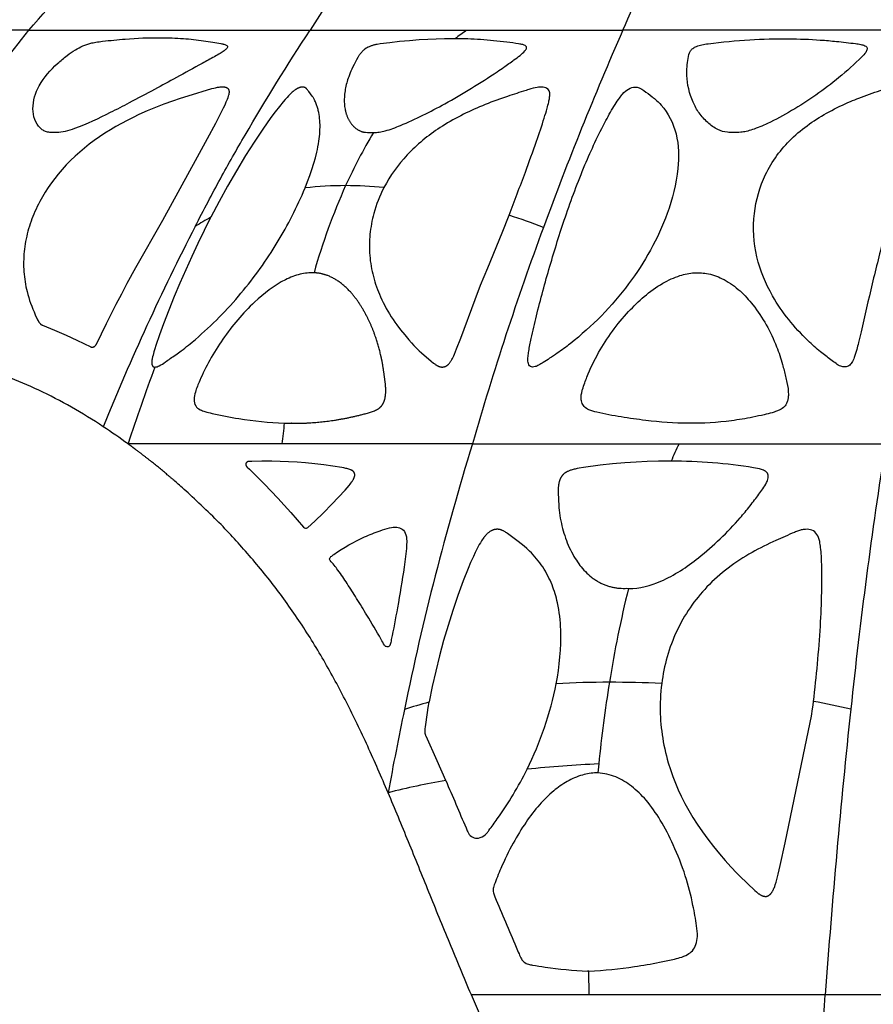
# Model space of a CAD drawing. Header units: millimetres. Extents: x 1250 to 1725, y 0 to 1655.
# Tile 6 of 256: x 1376 to 1450, y 54 to 139. Entities that reach past the tile are written whole.
import ezdxf

# ---------------------------------------------------------------- set-up
doc = ezdxf.new("R2010")
doc.units = ezdxf.units.MM
doc.header["$MEASUREMENT"] = 0
doc.layers.add('Crea2D$visibili$tangenti', color=7, linetype='Continuous', true_color=0x000000)

msp = doc.modelspace()

# ---------------------------------------------------------------- linework, layer by layer
at = {"layer": 'Crea2D$visibili$tangenti'}
for p, q in [((1376.707, 137.627), (1356.21, 137.627)), ((1376.707, 137.627), (1400.954, 137.627)), ((1400.954, 137.627), (1414.436, 137.627)), ((1414.436, 137.627), (1427.917, 137.627)), ((1457.174, 137.627), (1427.917, 137.627)), ((1398.527, 101.974), (1385.265, 101.974)), ((1414.952, 101.974), (1398.527, 101.974)), ((1414.952, 101.974), (1432.758, 101.974)), ((1432.758, 101.974), (1450.564, 101.974)), ((1428.266, 89.526), (1428.402, 89.521)), ((1425.835, 74.395), (1425.756, 73.612)), ((1425.756, 73.612), (1425.624, 73.615)), ((1425.005, 54.488), (1424.992, 56.541)), ((1425.005, 54.488), (1414.86, 54.488)), ((1445.365, 54.488), (1425.005, 54.488)), ((1487.599, 54.488), (1445.365, 54.488))]:
    msp.add_line(p, q, dxfattribs=at)
for points in [[(1376.707, 137.627, -0.007627), (1390.194, 152.623), (1391.9, 154.443), (1393.619, 156.251), (1395.351, 158.047), (1397.094, 159.831), (1398.765, 161.511), (1400.096, 162.831), (1401.437, 164.141), (1402.789, 165.44), (1404.15, 166.728)], [(1358.808, 110.435, -0.005154), (1360.91, 114.01), (1360.968, 114.107, -0.00258), (1363.054, 117.533, -0.004412), (1367.427, 124.477, -0.003595), (1369.755, 128.042, -0.005847), (1371.934, 131.241, -0.016576), (1376.707, 137.627)]]:
    msp.add_lwpolyline(points, format="xyb", dxfattribs=at)
for points in [[(1413.458, 136.895), (1413.286, 136.896), (1412.556, 136.891), (1411.826, 136.872), (1411.096, 136.84), (1410.368, 136.796), (1409.522, 136.731), (1408.677, 136.651), (1407.834, 136.557), (1406.992, 136.45), (1406.748, 136.414), (1406.626, 136.393), (1406.566, 136.381), (1406.505, 136.367), (1406.446, 136.352), (1406.386, 136.336), (1406.327, 136.319), (1406.268, 136.3), (1406.209, 136.28), (1406.151, 136.258), (1406.093, 136.236), (1406.036, 136.213), (1405.969, 136.183), (1405.936, 136.168), (1405.903, 136.151), (1405.87, 136.135), (1405.838, 136.117), (1405.807, 136.099), (1405.775, 136.079), (1405.754, 136.065), (1405.732, 136.05), (1405.711, 136.035), (1405.691, 136.019), (1405.67, 136.003), (1405.65, 135.987), (1405.61, 135.953), (1405.571, 135.918), (1405.533, 135.882), (1405.496, 135.845), (1405.46, 135.807), (1405.403, 135.745), (1405.347, 135.681), (1405.308, 135.633), (1405.27, 135.584), (1405.233, 135.534), (1405.197, 135.483), (1405.165, 135.435), (1405.133, 135.386), (1405.074, 135.287), (1404.961, 135.085), (1404.75, 134.685), (1404.649, 134.482), (1404.552, 134.278), (1404.48, 134.115), (1404.411, 133.952), (1404.346, 133.786), (1404.284, 133.62), (1404.238, 133.488), (1404.195, 133.355), (1404.154, 133.221), (1404.115, 133.086), (1404.08, 132.951), (1404.047, 132.814), (1404.018, 132.678), (1403.991, 132.54), (1403.968, 132.403), (1403.948, 132.264), (1403.932, 132.126), (1403.919, 131.987), (1403.91, 131.847), (1403.905, 131.708), (1403.903, 131.568), (1403.906, 131.428), (1403.911, 131.306), (1403.921, 131.183), (1403.933, 131.06), (1403.95, 130.939), (1403.97, 130.817), (1403.982, 130.757), (1403.995, 130.697), (1404.009, 130.638), (1404.024, 130.578), (1404.04, 130.519), (1404.058, 130.46), (1404.074, 130.408), (1404.092, 130.356), (1404.11, 130.304), (1404.13, 130.253), (1404.15, 130.202), (1404.172, 130.152), (1404.194, 130.102), (1404.217, 130.052), (1404.242, 130.003), (1404.267, 129.954), (1404.293, 129.906), (1404.32, 129.858), (1404.348, 129.811), (1404.377, 129.764), (1404.407, 129.718), (1404.439, 129.673), (1404.47, 129.629), (1404.502, 129.586), (1404.535, 129.543), (1404.569, 129.502), (1404.603, 129.461), (1404.639, 129.421), (1404.676, 129.382), (1404.713, 129.343), (1404.752, 129.306), (1404.791, 129.27), (1404.831, 129.234), (1404.872, 129.2), (1404.914, 129.167), (1404.957, 129.135), (1405.001, 129.104), (1405.045, 129.075), (1405.084, 129.051), (1405.123, 129.028), (1405.163, 129.006), (1405.203, 128.985), (1405.244, 128.965), (1405.286, 128.947), (1405.328, 128.93), (1405.37, 128.914), (1405.413, 128.899), (1405.457, 128.886), (1405.5, 128.874), (1405.545, 128.864), (1405.567, 128.86), (1405.589, 128.855), (1405.612, 128.852), (1405.634, 128.848), (1405.657, 128.845), (1405.68, 128.843), (1405.702, 128.841), (1405.725, 128.839)], [(1400.523, 124.036), (1400.534, 124.061), (1400.74, 124.583), (1400.935, 125.109), (1401.116, 125.64), (1401.283, 126.175), (1401.414, 126.645), (1401.532, 127.119), (1401.584, 127.357), (1401.632, 127.596), (1401.675, 127.836), (1401.713, 128.077), (1401.741, 128.276), (1401.764, 128.475), (1401.783, 128.675), (1401.798, 128.875), (1401.808, 129.076), (1401.813, 129.277), (1401.812, 129.477), (1401.805, 129.678), (1401.795, 129.852), (1401.779, 130.025), (1401.759, 130.197), (1401.733, 130.369), (1401.702, 130.54), (1401.665, 130.71), (1401.644, 130.794), (1401.622, 130.878), (1401.598, 130.962), (1401.572, 131.045), (1401.545, 131.129), (1401.515, 131.213), (1401.484, 131.296), (1401.45, 131.378), (1401.415, 131.46), (1401.377, 131.54), (1401.337, 131.619), (1401.295, 131.697), (1401.267, 131.745), (1401.239, 131.792), (1401.209, 131.838), (1401.179, 131.884), (1401.135, 131.947), (1400.855, 132.339), (1400.805, 132.407), (1400.773, 132.449), (1400.74, 132.49), (1400.705, 132.531), (1400.687, 132.55), (1400.669, 132.57), (1400.645, 132.594), (1400.633, 132.605), (1400.621, 132.617), (1400.609, 132.627), (1400.596, 132.638), (1400.589, 132.643), (1400.583, 132.648), (1400.576, 132.652), (1400.569, 132.657), (1400.562, 132.662), (1400.555, 132.666), (1400.547, 132.67), (1400.54, 132.674), (1400.533, 132.678), (1400.525, 132.682), (1400.517, 132.686), (1400.51, 132.689), (1400.502, 132.692), (1400.494, 132.695), (1400.486, 132.698), (1400.478, 132.701), (1400.47, 132.704), (1400.462, 132.706), (1400.454, 132.709), (1400.445, 132.711), (1400.429, 132.715), (1400.412, 132.719), (1400.395, 132.722), (1400.378, 132.724), (1400.361, 132.726), (1400.344, 132.727), (1400.327, 132.728), (1400.309, 132.729), (1400.297, 132.729), (1400.285, 132.729), (1400.273, 132.728), (1400.26, 132.728), (1400.236, 132.726), (1400.212, 132.723), (1400.188, 132.72), (1400.163, 132.716), (1400.139, 132.711), (1400.116, 132.705), (1400.092, 132.699), (1400.068, 132.692), (1400.045, 132.685), (1400.022, 132.677), (1399.999, 132.668), (1399.976, 132.659), (1399.953, 132.65), (1399.931, 132.64), (1399.901, 132.626), (1399.871, 132.612), (1399.842, 132.597), (1399.813, 132.581), (1399.785, 132.565), (1399.757, 132.548), (1399.729, 132.53), (1399.702, 132.513), (1399.647, 132.476), (1399.594, 132.437), (1399.542, 132.397), (1399.491, 132.355), (1399.421, 132.296), (1399.353, 132.234), (1399.286, 132.171), (1399.22, 132.107), (1399.091, 131.975), (1398.967, 131.84), (1398.799, 131.651), (1398.636, 131.459), (1398.317, 131.067), (1397.944, 130.587), (1397.58, 130.099), (1396.876, 129.105), (1396.122, 127.978), (1395.395, 126.833), (1394.605, 125.526), (1393.844, 124.203), (1393.111, 122.864), (1392.402, 121.512)], [(1407.325, 124.068), (1407.315, 124.049), (1407.183, 123.783), (1407.057, 123.514), (1406.938, 123.241), (1406.827, 122.966), (1406.722, 122.687), (1406.625, 122.406), (1406.535, 122.123), (1406.453, 121.837), (1406.395, 121.616), (1406.341, 121.394), (1406.292, 121.171), (1406.248, 120.947), (1406.209, 120.721), (1406.175, 120.495), (1406.145, 120.268), (1406.12, 120.041), (1406.1, 119.813), (1406.086, 119.585), (1406.076, 119.356), (1406.071, 119.128), (1406.071, 118.899), (1406.076, 118.671), (1406.086, 118.442), (1406.102, 118.214), (1406.123, 117.985), (1406.149, 117.755), (1406.18, 117.527), (1406.216, 117.299), (1406.258, 117.072), (1406.304, 116.846), (1406.355, 116.621), (1406.411, 116.397), (1406.472, 116.174), (1406.537, 115.953), (1406.607, 115.733), (1406.682, 115.514), (1406.76, 115.297), (1406.844, 115.082), (1406.931, 114.868), (1407.023, 114.657), (1407.14, 114.403), (1407.262, 114.153), (1407.39, 113.905), (1407.524, 113.66), (1407.663, 113.418), (1407.806, 113.179), (1407.955, 112.942), (1408.108, 112.708), (1408.266, 112.478), (1408.427, 112.25), (1408.763, 111.802), (1409.112, 111.366), (1409.473, 110.94), (1409.688, 110.699), (1409.907, 110.463), (1410.133, 110.232), (1410.366, 110.008), (1410.562, 109.83), (1411.393, 109.119), (1411.605, 108.942), (1411.698, 108.868), (1411.746, 108.833), (1411.795, 108.799), (1411.819, 108.783), (1411.844, 108.767), (1411.87, 108.752), (1411.895, 108.737), (1411.921, 108.722), (1411.947, 108.709), (1411.974, 108.696), (1412, 108.683), (1412.021, 108.674), (1412.043, 108.665), (1412.064, 108.657), (1412.085, 108.649), (1412.107, 108.642), (1412.129, 108.635), (1412.151, 108.629), (1412.173, 108.624), (1412.195, 108.619), (1412.218, 108.614), (1412.24, 108.61), (1412.263, 108.607), (1412.286, 108.604), (1412.308, 108.603), (1412.331, 108.601), (1412.354, 108.601), (1412.372, 108.601), (1412.391, 108.602), (1412.409, 108.603), (1412.427, 108.605), (1412.446, 108.607), (1412.464, 108.609), (1412.482, 108.612), (1412.5, 108.616), (1412.518, 108.62), (1412.536, 108.625), (1412.554, 108.63), (1412.571, 108.635), (1412.588, 108.641), (1412.606, 108.648), (1412.623, 108.655), (1412.639, 108.662), (1412.658, 108.671), (1412.676, 108.681), (1412.694, 108.691), (1412.712, 108.702), (1412.729, 108.713), (1412.747, 108.725), (1412.763, 108.737), (1412.78, 108.75), (1412.796, 108.763), (1412.812, 108.776), (1412.828, 108.79), (1412.844, 108.804), (1412.859, 108.819), (1412.874, 108.834), (1412.903, 108.864), (1412.921, 108.883), (1412.939, 108.903), (1412.973, 108.943), (1413.005, 108.984), (1413.037, 109.026), (1413.067, 109.07), (1413.096, 109.113), (1413.124, 109.158), (1413.151, 109.203), (1413.186, 109.263), (1413.219, 109.325), (1413.251, 109.387), (1413.282, 109.449), (1413.341, 109.576), (1413.398, 109.703), (1413.589, 110.161), (1413.941, 111.083), (1415.184, 114.425), (1415.658, 115.657), (1416.268, 117.165), (1417.514, 120.17), (1418.115, 121.681)], [(1392.402, 121.512), (1392.386, 121.481), (1391.829, 120.374), (1391.288, 119.259), (1390.759, 118.128), (1390.246, 116.991), (1389.741, 115.835), (1389.251, 114.673), (1388.778, 113.504), (1388.325, 112.326), (1387.984, 111.391), (1387.662, 110.449), (1387.575, 110.177), (1387.492, 109.903), (1387.418, 109.627), (1387.384, 109.488), (1387.354, 109.348), (1387.338, 109.266), (1387.324, 109.184), (1387.318, 109.143), (1387.314, 109.101), (1387.31, 109.06), (1387.308, 109.018), (1387.308, 108.99), (1387.308, 108.961), (1387.309, 108.933), (1387.31, 108.918), (1387.311, 108.904), (1387.312, 108.89), (1387.314, 108.876), (1387.316, 108.862), (1387.319, 108.847), (1387.321, 108.833), (1387.325, 108.819), (1387.328, 108.805), (1387.332, 108.791), (1387.335, 108.781), (1387.338, 108.771), (1387.342, 108.76), (1387.346, 108.75), (1387.35, 108.74), (1387.355, 108.73), (1387.36, 108.72), (1387.362, 108.716), (1387.365, 108.711), (1387.367, 108.706), (1387.37, 108.702), (1387.373, 108.697), (1387.376, 108.693), (1387.379, 108.688), (1387.382, 108.684), (1387.385, 108.68), (1387.389, 108.676), (1387.392, 108.672), (1387.396, 108.668), (1387.399, 108.664), (1387.403, 108.66), (1387.407, 108.656), (1387.411, 108.653), (1387.415, 108.649), (1387.419, 108.646), (1387.423, 108.643), (1387.427, 108.64), (1387.431, 108.637), (1387.436, 108.634), (1387.44, 108.631), (1387.445, 108.629), (1387.449, 108.626), (1387.454, 108.624), (1387.459, 108.622), (1387.464, 108.619), (1387.469, 108.617), (1387.474, 108.615), (1387.479, 108.613), (1387.484, 108.612), (1387.489, 108.61), (1387.494, 108.609), (1387.499, 108.607), (1387.504, 108.606), (1387.509, 108.605), (1387.515, 108.604), (1387.52, 108.603), (1387.525, 108.602), (1387.53, 108.601), (1387.536, 108.6), (1387.541, 108.6), (1387.546, 108.599), (1387.551, 108.599), (1387.556, 108.599), (1387.562, 108.599), (1387.567, 108.599), (1387.572, 108.599), (1387.577, 108.599)], [(1432.074, 100.486), (1431.94, 100.486), (1430.979, 100.479), (1430.019, 100.451), (1429.059, 100.404), (1428.1, 100.339), (1427.035, 100.246), (1425.971, 100.132), (1424.522, 99.941), (1424.143, 99.88), (1423.969, 99.848), (1423.796, 99.812), (1423.709, 99.791), (1423.624, 99.77), (1423.538, 99.746), (1423.454, 99.72), (1423.395, 99.701), (1423.337, 99.681), (1423.279, 99.659), (1423.222, 99.635), (1423.166, 99.61), (1423.139, 99.597), (1423.111, 99.583), (1423.084, 99.568), (1423.057, 99.553), (1423.031, 99.538), (1423.005, 99.522), (1422.981, 99.506), (1422.957, 99.49), (1422.933, 99.473), (1422.91, 99.456), (1422.888, 99.439), (1422.865, 99.421), (1422.843, 99.402), (1422.822, 99.383), (1422.801, 99.363), (1422.78, 99.344), (1422.76, 99.323), (1422.74, 99.302), (1422.721, 99.281), (1422.702, 99.259), (1422.684, 99.237), (1422.667, 99.214), (1422.649, 99.191), (1422.633, 99.168), (1422.617, 99.144), (1422.601, 99.12), (1422.586, 99.095), (1422.572, 99.07), (1422.558, 99.045), (1422.544, 99.019), (1422.531, 98.993), (1422.519, 98.967), (1422.507, 98.941), (1422.496, 98.914), (1422.485, 98.888), (1422.474, 98.861), (1422.464, 98.833), (1422.455, 98.806), (1422.444, 98.772), (1422.434, 98.738), (1422.424, 98.704), (1422.415, 98.669), (1422.407, 98.634), (1422.4, 98.599), (1422.386, 98.529), (1422.375, 98.458), (1422.367, 98.387), (1422.36, 98.316), (1422.355, 98.245), (1422.351, 98.145), (1422.349, 98.045), (1422.35, 97.846), (1422.367, 97.14), (1422.388, 96.695), (1422.405, 96.473), (1422.426, 96.251), (1422.454, 96.021), (1422.488, 95.791), (1422.527, 95.563), (1422.571, 95.334), (1422.617, 95.121), (1422.666, 94.908), (1422.719, 94.696), (1422.776, 94.486), (1422.837, 94.276), (1422.903, 94.068), (1422.973, 93.862), (1423.047, 93.657), (1423.126, 93.454), (1423.209, 93.252), (1423.298, 93.053), (1423.391, 92.856), (1423.489, 92.662), (1423.592, 92.47), (1423.701, 92.281), (1423.815, 92.094), (1423.911, 91.944), (1424.012, 91.796), (1424.116, 91.651), (1424.223, 91.508), (1424.334, 91.368), (1424.449, 91.232), (1424.568, 91.099), (1424.69, 90.969), (1424.816, 90.844), (1424.945, 90.722), (1425.078, 90.606), (1425.216, 90.493), (1425.286, 90.439), (1425.356, 90.386), (1425.428, 90.334), (1425.501, 90.284), (1425.575, 90.235), (1425.649, 90.187), (1425.725, 90.141), (1425.802, 90.096), (1425.871, 90.058), (1425.941, 90.02), (1426.012, 89.984), (1426.083, 89.949), (1426.155, 89.915), (1426.228, 89.882), (1426.302, 89.851), (1426.375, 89.821), (1426.45, 89.793), (1426.525, 89.765), (1426.6, 89.74), (1426.676, 89.715), (1426.753, 89.692), (1426.829, 89.671), (1426.907, 89.651), (1426.984, 89.632), (1427.063, 89.615), (1427.142, 89.6), (1427.221, 89.586), (1427.301, 89.573), (1427.381, 89.562), (1427.461, 89.552), (1427.621, 89.537), (1427.782, 89.526), (1427.944, 89.521), (1428.105, 89.521), (1428.266, 89.526)], [(1422.169, 81.299), (1422.271, 81.873), (1422.36, 82.45), (1422.436, 83.028), (1422.497, 83.608), (1422.541, 84.19), (1422.568, 84.772), (1422.577, 85.355), (1422.574, 85.646), (1422.566, 85.938), (1422.552, 86.234), (1422.532, 86.53), (1422.507, 86.825), (1422.475, 87.12), (1422.436, 87.414), (1422.391, 87.707), (1422.338, 87.999), (1422.278, 88.289), (1422.233, 88.483), (1422.185, 88.677), (1422.133, 88.87), (1422.077, 89.061), (1422.017, 89.251), (1421.953, 89.441), (1421.886, 89.628), (1421.814, 89.814), (1421.731, 90.017), (1421.642, 90.217), (1421.549, 90.415), (1421.451, 90.61), (1421.348, 90.803), (1421.239, 90.993), (1421.127, 91.181), (1421.009, 91.365), (1420.883, 91.55), (1420.753, 91.731), (1420.617, 91.909), (1420.477, 92.083), (1420.333, 92.254), (1420.183, 92.42), (1420.03, 92.582), (1419.872, 92.741), (1419.757, 92.851), (1419.639, 92.96), (1419.398, 93.171), (1419.151, 93.375), (1418.899, 93.572), (1417.987, 94.244), (1417.885, 94.316), (1417.833, 94.351), (1417.78, 94.385), (1417.716, 94.424), (1417.651, 94.46), (1417.619, 94.477), (1417.587, 94.493), (1417.555, 94.509), (1417.522, 94.523), (1417.482, 94.54), (1417.462, 94.547), (1417.441, 94.555), (1417.421, 94.562), (1417.4, 94.568), (1417.379, 94.574), (1417.358, 94.58), (1417.334, 94.586), (1417.31, 94.591), (1417.285, 94.596), (1417.26, 94.601), (1417.236, 94.604), (1417.211, 94.608), (1417.186, 94.61), (1417.161, 94.612), (1417.133, 94.614), (1417.105, 94.615), (1417.078, 94.615), (1417.05, 94.615), (1417.022, 94.613), (1416.994, 94.611), (1416.967, 94.609), (1416.939, 94.605), (1416.918, 94.602), (1416.897, 94.598), (1416.875, 94.594), (1416.854, 94.59), (1416.833, 94.585), (1416.812, 94.579), (1416.792, 94.573), (1416.771, 94.567), (1416.751, 94.561), (1416.73, 94.554), (1416.71, 94.546), (1416.69, 94.538), (1416.67, 94.53), (1416.65, 94.522), (1416.611, 94.503), (1416.572, 94.484), (1416.534, 94.463), (1416.496, 94.441), (1416.46, 94.418), (1416.423, 94.394), (1416.388, 94.369), (1416.353, 94.343), (1416.319, 94.316), (1416.276, 94.28), (1416.233, 94.242), (1416.192, 94.203), (1416.152, 94.163), (1416.113, 94.122), (1416.076, 94.079), (1416.039, 94.036), (1416.003, 93.992), (1415.968, 93.947), (1415.933, 93.902), (1415.867, 93.809), (1415.803, 93.714), (1415.741, 93.618), (1415.641, 93.455), (1415.545, 93.291), (1415.452, 93.125), (1415.363, 92.957), (1415.192, 92.617), (1415.03, 92.273), (1414.798, 91.756), (1414.575, 91.235), (1414.155, 90.183), (1413.686, 88.909), (1413.25, 87.625), (1412.845, 86.33), (1412.469, 85.026), (1412.12, 83.714), (1411.795, 82.396), (1411.493, 81.073), (1411.21, 79.746), (1411.201, 79.7)], [(1431.267, 81.318), (1431.231, 80.994), (1431.201, 80.67), (1431.177, 80.346), (1431.158, 80.021), (1431.146, 79.696), (1431.14, 79.37), (1431.14, 79.045), (1431.147, 78.719), (1431.159, 78.415), (1431.177, 78.111), (1431.2, 77.807), (1431.229, 77.504), (1431.264, 77.202), (1431.304, 76.9), (1431.35, 76.599), (1431.401, 76.299), (1431.459, 75.994), (1431.523, 75.691), (1431.592, 75.389), (1431.666, 75.088), (1431.745, 74.789), (1431.83, 74.491), (1432.015, 73.899), (1432.221, 73.314), (1432.445, 72.736), (1432.689, 72.166), (1432.951, 71.604), (1433.264, 70.986), (1433.599, 70.379), (1433.953, 69.783), (1434.326, 69.199), (1434.778, 68.541), (1435.25, 67.897), (1435.739, 67.265), (1436.242, 66.645), (1436.725, 66.072), (1437.22, 65.512), (1437.733, 64.967), (1437.996, 64.702), (1439.303, 63.467), (1439.426, 63.358), (1439.489, 63.305), (1439.553, 63.254), (1439.62, 63.204), (1439.654, 63.18), (1439.689, 63.157), (1439.724, 63.135), (1439.759, 63.113), (1439.795, 63.093), (1439.832, 63.074), (1439.869, 63.056), (1439.887, 63.048), (1439.906, 63.04), (1439.925, 63.032), (1439.944, 63.025), (1439.964, 63.018), (1439.983, 63.012), (1440.003, 63.005), (1440.022, 63), (1440.042, 62.995), (1440.062, 62.99), (1440.082, 62.986), (1440.102, 62.982), (1440.123, 62.979), (1440.143, 62.976), (1440.166, 62.974), (1440.188, 62.972), (1440.2, 62.971), (1440.211, 62.971), (1440.222, 62.971), (1440.234, 62.971), (1440.245, 62.971), (1440.256, 62.972), (1440.267, 62.973), (1440.279, 62.974), (1440.29, 62.975), (1440.301, 62.977), (1440.312, 62.979), (1440.323, 62.981), (1440.335, 62.984), (1440.346, 62.987), (1440.358, 62.991), (1440.37, 62.994), (1440.381, 62.999), (1440.392, 63.003), (1440.404, 63.008), (1440.415, 63.013), (1440.426, 63.018), (1440.437, 63.023), (1440.447, 63.029), (1440.458, 63.035), (1440.479, 63.047), (1440.5, 63.06), (1440.524, 63.076), (1440.547, 63.093), (1440.569, 63.11), (1440.591, 63.128), (1440.612, 63.147), (1440.633, 63.167), (1440.653, 63.187), (1440.672, 63.208), (1440.69, 63.228), (1440.706, 63.248), (1440.723, 63.269), (1440.739, 63.29), (1440.754, 63.312), (1440.769, 63.334), (1440.798, 63.378), (1440.819, 63.413), (1440.839, 63.449), (1440.859, 63.484), (1440.877, 63.521), (1440.895, 63.557), (1440.913, 63.594), (1440.945, 63.668), (1440.976, 63.744), (1441.005, 63.82), (1441.059, 63.975), (1441.13, 64.199), (1441.196, 64.424), (1441.315, 64.878), (1441.49, 65.633), (1441.912, 67.585), (1443.931, 77.286), (1444.176, 78.519), (1444.279, 79.139), (1444.321, 79.45), (1444.357, 79.762), (1444.359, 79.78)], [(1411.201, 79.7), (1411.115, 79.259), (1411.041, 78.815), (1410.866, 77.587), (1410.846, 77.418), (1410.842, 77.375), (1410.839, 77.333), (1410.837, 77.29), (1410.836, 77.248), (1410.836, 77.219), (1410.837, 77.191), (1410.838, 77.163), (1410.84, 77.135), (1410.843, 77.107), (1410.847, 77.079), (1410.851, 77.051), (1410.854, 77.038), (1410.857, 77.024), (1410.862, 77.002), (1410.867, 76.981), (1410.873, 76.96), (1410.88, 76.939), (1410.887, 76.917), (1410.895, 76.897), (1410.911, 76.855), (1410.929, 76.814), (1411.894, 74.677), (1412.636, 72.991), (1412.647, 72.965)]]:
    msp.add_lwpolyline(points, dxfattribs=at)
msp.add_lwpolyline([(1393.929, 131.956), (1393.958, 132.055), (1393.97, 132.106), (1393.976, 132.131), (1393.981, 132.156), (1393.986, 132.182), (1393.99, 132.208), (1393.993, 132.233), (1393.996, 132.259), (1393.997, 132.285), (1393.998, 132.298), (1393.998, 132.311), (1393.998, 132.324), (1393.997, 132.337), (1393.997, 132.35), (1393.996, 132.363), (1393.995, 132.373), (1393.994, 132.383), (1393.993, 132.393), (1393.992, 132.402), (1393.99, 132.412), (1393.988, 132.422), (1393.986, 132.432), (1393.984, 132.441), (1393.981, 132.451), (1393.978, 132.46), (1393.975, 132.47), (1393.972, 132.479), (1393.97, 132.484), (1393.968, 132.488), (1393.966, 132.493), (1393.964, 132.497), (1393.962, 132.501), (1393.959, 132.506), (1393.957, 132.51), (1393.955, 132.514), (1393.952, 132.518), (1393.95, 132.522), (1393.945, 132.529), (1393.941, 132.536), (1393.935, 132.543), (1393.93, 132.55), (1393.924, 132.556), (1393.918, 132.563), (1393.912, 132.569), (1393.906, 132.576), (1393.9, 132.582), (1393.893, 132.588), (1393.887, 132.593), (1393.88, 132.599), (1393.873, 132.604), (1393.866, 132.61), (1393.859, 132.615), (1393.848, 132.623), (1393.837, 132.63), (1393.826, 132.637), (1393.814, 132.644), (1393.803, 132.65), (1393.791, 132.656), (1393.779, 132.662), (1393.768, 132.667), (1393.756, 132.672), (1393.743, 132.677), (1393.731, 132.682), (1393.719, 132.686), (1393.706, 132.691), (1393.694, 132.694), (1393.681, 132.698), (1393.668, 132.701), (1393.643, 132.708), (1393.617, 132.713), (1393.59, 132.717), (1393.564, 132.721), (1393.538, 132.724), (1393.511, 132.727), (1393.484, 132.729), (1393.458, 132.73), (1393.421, 132.731), (1393.384, 132.732), (1393.347, 132.731), (1393.31, 132.73), (1393.273, 132.728), (1393.236, 132.725), (1393.163, 132.718), (1393.09, 132.709), (1393.018, 132.697), (1392.945, 132.684), (1392.873, 132.669), (1392.768, 132.646), (1392.664, 132.621), (1392.456, 132.567), (1390.43, 131.951), (1389.76, 131.739), (1389.093, 131.516), (1388.36, 131.253), (1387.633, 130.972), (1386.913, 130.673), (1386.202, 130.355), (1385.698, 130.116), (1385.199, 129.866), (1384.706, 129.606), (1384.219, 129.335), (1383.739, 129.052), (1383.267, 128.757), (1382.802, 128.45), (1382.347, 128.129), (1381.92, 127.81), (1381.503, 127.478), (1381.096, 127.134), (1380.7, 126.778), (1380.316, 126.41), (1379.943, 126.029), (1379.584, 125.636), (1379.409, 125.435), (1379.238, 125.231), (1378.941, 124.858), (1378.656, 124.475), (1378.384, 124.084), (1378.125, 123.683), (1377.88, 123.274), (1377.763, 123.066), (1377.649, 122.857), (1377.54, 122.645), (1377.434, 122.431), (1377.332, 122.215), (1377.234, 121.998), (1377.146, 121.792), (1377.062, 121.584), (1376.981, 121.374), (1376.904, 121.164), (1376.831, 120.952), (1376.762, 120.738), (1376.697, 120.523), (1376.637, 120.308), (1376.58, 120.091), (1376.528, 119.873), (1376.481, 119.654), (1376.437, 119.434), (1376.399, 119.213), (1376.365, 118.992), (1376.336, 118.77), (1376.311, 118.547), (1376.292, 118.331), (1376.278, 118.115), (1376.268, 117.899), (1376.263, 117.682), (1376.262, 117.465), (1376.266, 117.248), (1376.274, 117.032), (1376.288, 116.815), (1376.305, 116.599), (1376.328, 116.384), (1376.354, 116.168), (1376.386, 115.954), (1376.422, 115.74), (1376.463, 115.527), (1376.508, 115.315), (1376.558, 115.105), (1376.625, 114.849), (1376.699, 114.595), (1376.779, 114.343), (1376.865, 114.093), (1376.957, 113.845), (1377.055, 113.599), (1377.157, 113.355), (1377.265, 113.113), (1377.472, 112.681), (1377.525, 112.575), (1377.54, 112.549), (1377.554, 112.523), (1377.57, 112.498), (1377.586, 112.473), (1377.6, 112.451), (1377.615, 112.43), (1377.631, 112.409), (1377.648, 112.389), (1377.665, 112.369), (1377.682, 112.35), (1377.691, 112.341), (1377.701, 112.332), (1377.71, 112.323), (1377.719, 112.314), (1377.729, 112.306), (1377.739, 112.298), (1377.749, 112.289), (1377.759, 112.281), (1377.77, 112.274), (1377.78, 112.266), (1377.791, 112.259), (1377.802, 112.252), (1377.813, 112.245), (1377.824, 112.239), (1377.835, 112.233), (1377.847, 112.227), (1377.859, 112.221), (1377.87, 112.216), (1377.882, 112.211), (1377.895, 112.206), (1378.912, 111.787), (1379.92, 111.344), (1380.863, 110.906), (1382.043, 110.332), (1382.051, 110.329), (1382.06, 110.325), (1382.066, 110.323), (1382.072, 110.321), (1382.078, 110.319), (1382.085, 110.317), (1382.091, 110.315), (1382.097, 110.314), (1382.104, 110.312), (1382.11, 110.311), (1382.117, 110.31), (1382.123, 110.309), (1382.13, 110.309), (1382.136, 110.308), (1382.143, 110.308), (1382.15, 110.308), (1382.156, 110.307), (1382.163, 110.308), (1382.169, 110.308), (1382.176, 110.308), (1382.183, 110.309), (1382.189, 110.309), (1382.196, 110.31), (1382.203, 110.311), (1382.209, 110.312), (1382.216, 110.313), (1382.222, 110.314), (1382.229, 110.315), (1382.235, 110.317), (1382.242, 110.319), (1382.248, 110.32), (1382.255, 110.322), (1382.267, 110.326), (1382.275, 110.329), (1382.283, 110.332), (1382.29, 110.335), (1382.298, 110.338), (1382.305, 110.341), (1382.313, 110.344), (1382.32, 110.348), (1382.327, 110.352), (1382.334, 110.355), (1382.341, 110.359), (1382.348, 110.363), (1382.355, 110.368), (1382.362, 110.372), (1382.369, 110.376), (1382.375, 110.381), (1382.382, 110.386), (1382.388, 110.391), (1382.395, 110.396), (1382.407, 110.406), (1382.42, 110.416), (1382.431, 110.427), (1382.443, 110.439), (1382.454, 110.451), (1382.465, 110.463), (1382.475, 110.475), (1382.483, 110.485), (1382.491, 110.496), (1382.498, 110.507), (1382.505, 110.517), (1382.512, 110.528), (1382.519, 110.539), (1382.532, 110.562), (1382.545, 110.585), (1383.413, 112.342), (1384.254, 114.023), (1384.716, 114.923), (1385.187, 115.817), (1385.939, 117.189), (1388.253, 121.275), (1391.241, 126.711), (1392.113, 128.311), (1392.819, 129.627), (1393.502, 130.955), (1393.622, 131.199), (1393.736, 131.447), (1393.789, 131.572), (1393.84, 131.698), (1393.886, 131.826), (1393.908, 131.891)], close=True, dxfattribs=at)
msp.add_lwpolyline([(1400.752, 94.769), (1401.352, 95.316), (1402.105, 96.037), (1402.838, 96.779), (1403.969, 97.984), (1404.15, 98.185), (1404.325, 98.391), (1404.406, 98.492), (1404.483, 98.594), (1404.554, 98.696), (1404.589, 98.748), (1404.622, 98.8), (1404.645, 98.839), (1404.667, 98.877), (1404.688, 98.916), (1404.709, 98.956), (1404.727, 98.995), (1404.736, 99.015), (1404.745, 99.035), (1404.753, 99.055), (1404.761, 99.075), (1404.768, 99.096), (1404.775, 99.117), (1404.78, 99.133), (1404.785, 99.15), (1404.789, 99.166), (1404.793, 99.183), (1404.797, 99.2), (1404.8, 99.217), (1404.803, 99.233), (1404.805, 99.25), (1404.807, 99.267), (1404.808, 99.284), (1404.809, 99.301), (1404.809, 99.31), (1404.809, 99.318), (1404.809, 99.326), (1404.808, 99.335), (1404.808, 99.343), (1404.807, 99.352), (1404.806, 99.36), (1404.805, 99.368), (1404.804, 99.377), (1404.802, 99.385), (1404.801, 99.392), (1404.8, 99.399), (1404.798, 99.405), (1404.796, 99.412), (1404.795, 99.419), (1404.793, 99.426), (1404.789, 99.439), (1404.784, 99.452), (1404.779, 99.465), (1404.773, 99.478), (1404.767, 99.49), (1404.761, 99.503), (1404.754, 99.515), (1404.747, 99.527), (1404.74, 99.539), (1404.732, 99.55), (1404.724, 99.561), (1404.715, 99.572), (1404.706, 99.583), (1404.698, 99.591), (1404.69, 99.6), (1404.682, 99.608), (1404.674, 99.616), (1404.665, 99.624), (1404.656, 99.631), (1404.647, 99.639), (1404.638, 99.646), (1404.628, 99.653), (1404.619, 99.659), (1404.609, 99.666), (1404.599, 99.672), (1404.589, 99.678), (1404.579, 99.684), (1404.558, 99.696), (1404.537, 99.707), (1404.515, 99.717), (1404.493, 99.727), (1404.471, 99.736), (1404.426, 99.753), (1404.38, 99.77), (1404.296, 99.797), (1404.213, 99.821), (1404.129, 99.843), (1404.045, 99.863), (1403.876, 99.899), (1403.707, 99.932), (1402.927, 100.064), (1402.141, 100.176), (1401.352, 100.268), (1400.56, 100.344), (1399.833, 100.4), (1399.105, 100.443), (1398.377, 100.472), (1397.648, 100.487), (1396.792, 100.485), (1395.937, 100.469), (1395.685, 100.459), (1395.661, 100.458), (1395.649, 100.457), (1395.637, 100.455), (1395.631, 100.455), (1395.625, 100.454), (1395.619, 100.453), (1395.613, 100.452), (1395.608, 100.45), (1395.602, 100.449), (1395.596, 100.447), (1395.59, 100.446), (1395.584, 100.443), (1395.577, 100.441), (1395.571, 100.438), (1395.565, 100.435), (1395.558, 100.432), (1395.552, 100.429), (1395.546, 100.425), (1395.54, 100.422), (1395.534, 100.418), (1395.528, 100.414), (1395.522, 100.41), (1395.517, 100.406), (1395.511, 100.402), (1395.506, 100.397), (1395.5, 100.393), (1395.495, 100.388), (1395.487, 100.381), (1395.479, 100.373), (1395.476, 100.369), (1395.472, 100.365), (1395.469, 100.361), (1395.465, 100.357), (1395.462, 100.353), (1395.458, 100.349), (1395.455, 100.345), (1395.452, 100.34), (1395.449, 100.336), (1395.446, 100.332), (1395.443, 100.327), (1395.44, 100.322), (1395.437, 100.316), (1395.433, 100.31), (1395.43, 100.303), (1395.427, 100.297), (1395.424, 100.29), (1395.422, 100.283), (1395.419, 100.276), (1395.417, 100.269), (1395.415, 100.262), (1395.414, 100.255), (1395.412, 100.248), (1395.411, 100.241), (1395.41, 100.233), (1395.409, 100.226), (1395.408, 100.219), (1395.408, 100.212), (1395.408, 100.205), (1395.408, 100.198), (1395.408, 100.192), (1395.409, 100.185), (1395.409, 100.179), (1395.41, 100.172), (1395.412, 100.166), (1395.413, 100.16), (1395.414, 100.153), (1395.416, 100.147), (1395.418, 100.141), (1395.42, 100.134), (1395.422, 100.128), (1395.424, 100.122), (1395.427, 100.116), (1395.429, 100.11), (1395.432, 100.104), (1395.435, 100.099), (1395.438, 100.093), (1395.441, 100.088), (1395.445, 100.082), (1395.448, 100.077), (1395.452, 100.071), (1395.455, 100.066), (1395.463, 100.056), (1395.471, 100.045), (1395.479, 100.035), (1395.487, 100.025), (1395.504, 100.007), (1395.521, 99.989), (1395.538, 99.972), (1395.734, 99.791), (1397.015, 98.511), (1398.166, 97.304), (1398.731, 96.69), (1399.288, 96.069), (1399.837, 95.441), (1400.378, 94.806, 0.387249)], format="xyb", close=True, dxfattribs=at)
for centre, radius, start, end in [((1612.868, 5.409), 249.777, 139.7704, 148.03888), ((1429.256, 116.798), 25.563, 125.43326, 128.17165), ((1706.026, 15.663), 303.677, 156.3203, 159.77595), ((1442.046, 107.157), 41.684, 148.6921, 155.81142), ((1406.245, 134.243), 5.428, 264.50599, 271.97409), ((1403.919, 95.449), 28.787, 89.79527, 96.77479), ((1454.777, 101.56), 55.59, 155.92612, 164.16912), ((1403.93, 90.074), 34.163, 84.29734, 89.846), ((1402.367, 103.158), 20.886, 118.49964, 122.80605), ((1395.083, 51.407), 73.952, 69.42537, 71.85353), ((1577.539, 24.622), 209.788, 152.73967, 157.92763), ((1677.696, 26.179), 273.458, 159.79148, 163.90854), ((1546.795, 49.312), 169.898, 159.57661, 161.94308), ((1507.145, 90.387), 109.234, 172.96449, 173.91071), ((1352.543, 57.045), 55.582, 53.93482, 56.61626), ((1647.039, 30.312), 242.899, 162.84069, 168.41626), ((1478.904, 79.856), 51.173, 154.39157, 156.22536), ((1900.962, 31.27), 455.914, 171.0784, 173.9755), ((1523.78, 65.95), 98.247, 166.1184, 170.93523), ((1393.591, 86.921), 29.126, 333.50706, 348.87145), ((1426.742, 0.71), 80.719, 89.98724, 93.24789), ((1549.754, 61.68), 124.569, 170.87779, 174.14119), ((1426.818, -7.463), 88.892, 87.13118, 90.03771), ((1427.797, -8.839), 90.152, 77.33317, 79.41429), ((1715.854, 15.281), 313.332, 168.25047, 169.58744), ((1419.977, 45.558), 35.252, 104.41561, 107.99335), ((2181.94, 1.073), 738.51, 173.933541, 175.852239), ((1431.765, -45.112), 119.655, 92.84074, 95.80744), ((1424.562, 4.628), 69.368, 99.89015, 104.08349), ((1619.393, -10581.911), 10640.228, 91.0468759, 91.0474927)]:
    msp.add_arc(centre, radius, start, end, dxfattribs=at)
for points in [[(1427.917, 137.627), (1430.22, 142.956), (1434.976, 153.152), (1439.98, 162.374), (1442.532, 166.728)], [(1443.947, 9.938), (1443.984, 14.92), (1444.125, 24.893), (1444.573, 39.797), (1445.063, 49.633), (1445.365, 54.488)]]:
    msp.add_open_spline(points, degree=3, dxfattribs=at)
for points, knots in [([(1391.052, 120.712), (1391.414, 121.426), (1392.133, 122.801), (1393.54, 125.446), (1396.388, 130.426), (1399.003, 134.671), (1400.954, 137.627)], [0, 0, 0, 0, 2.400408, 4.656762, 8.98529, 19.610504, 19.610504, 19.610504, 19.610504]), ([(1388.085, 136.988), (1387.062, 136.996), (1385.386, 136.932), (1383.521, 136.736), (1382.531, 136.61), (1381.957, 136.5), (1381.359, 136.302), (1380.677, 135.935), (1379.944, 135.431), (1378.813, 134.473), (1377.539, 133.06), (1376.96, 131.245), (1377.153, 129.939), (1377.547, 129.322), (1377.931, 128.995), (1378.254, 128.86), (1378.658, 128.812), (1378.955, 128.813), (1379.124, 128.817), (1379.363, 128.824), (1379.887, 128.885), (1381.453, 129.418), (1383.273, 130.29), (1385.553, 131.461), (1387.448, 132.475), (1389.554, 133.607), (1391.261, 134.562), (1392.526, 135.246), (1393.161, 135.604), (1393.518, 135.843), (1393.743, 136.017), (1393.853, 136.154), (1393.837, 136.268), (1393.767, 136.332), (1393.665, 136.391), (1393.543, 136.429), (1393.407, 136.462), (1393.088, 136.519), (1392.541, 136.615), (1391.469, 136.784), (1389.973, 136.948), (1388.737, 136.983), (1388.085, 136.988)], [0, 0, 0, 0, 3.068435, 5.026567, 5.622855, 6.063855, 6.779195, 7.502722, 8.383018, 9.445115, 11.950662, 14.022828, 14.979299, 15.838463, 16.166231, 16.486688, 16.87378, 17.379452, 17.379452, 17.379452, 18.098232, 18.950744, 22.331369, 24.144144, 26.64468, 28.775319, 31.319699, 32.511399, 33.088595, 33.507173, 33.798709, 33.942686, 34.022274, 34.111881, 34.221049, 34.376032, 34.488719, 34.644441, 35.34802, 36.154263, 37.900456, 39.859605, 39.859605, 39.859605, 39.859605]), ([(1406.432, 128.817), (1406.596, 128.82), (1406.936, 128.843), (1407.721, 129.018), (1409.648, 129.75), (1412.898, 131.415), (1415.818, 133.182), (1417.76, 134.517), (1418.412, 134.991), (1419.043, 135.438), (1419.42, 135.778), (1419.621, 136.029), (1419.619, 136.197), (1419.501, 136.316), (1419.268, 136.405), (1418.71, 136.496), (1417.5, 136.664), (1415.674, 136.848), (1414.188, 136.895), (1413.458, 136.895)], [0, 0, 0, 0, 0.492174, 1.02014, 2.407533, 6.662899, 11.966061, 12.640135, 13.730202, 14.385385, 14.959099, 15.248964, 15.336119, 15.432134, 15.724242, 16.081957, 17.124387, 19.390911, 21.582627, 21.582627, 21.582627, 21.582627]), ([(1436.93, 128.839), (1437.1, 128.823), (1437.484, 128.804), (1438.026, 128.824), (1438.578, 128.906), (1439.354, 129.137), (1440.683, 129.696), (1443.24, 131.092), (1445.988, 133.01), (1448.019, 134.819), (1448.833, 135.656), (1448.988, 135.964), (1448.964, 136.206), (1448.713, 136.33), (1448.403, 136.423), (1447.581, 136.529), (1446.419, 136.669), (1444.495, 136.837), (1443.115, 136.89), (1442.202, 136.894), (1441.087, 136.904), (1438.774, 136.842), (1436.28, 136.595), (1434.745, 136.402), (1434.291, 136.271), (1433.963, 136.097), (1433.651, 135.751), (1433.48, 134.95), (1433.355, 133.437), (1433.726, 131.809), (1434.468, 130.47), (1435.195, 129.656), (1436.029, 129.067), (1436.643, 128.855), (1436.93, 128.839)], [0, 0, 0, 0, 0.510013, 1.154259, 1.625634, 2.181587, 3.577128, 5.94469, 10.917201, 13.595834, 14.102244, 14.41641, 14.598014, 14.805709, 15.149854, 15.620741, 17.269105, 18.670152, 21.410422, 21.410422, 21.410422, 24.754929, 28.34798, 28.9225, 29.400582, 29.747445, 30.050347, 30.731153, 32.196435, 34.576071, 35.65567, 36.759365, 37.834946, 38.688538, 38.688538, 38.688538, 38.688538]), ([(1418.115, 121.681), (1418.584, 122.923), (1419.388, 125.042), (1420.402, 127.835), (1421.024, 129.667), (1421.366, 130.799), (1421.522, 131.386), (1421.599, 131.796), (1421.632, 132.157), (1421.578, 132.46), (1421.36, 132.645), (1421.163, 132.709), (1420.88, 132.739), (1420.426, 132.705), (1419.9, 132.552), (1418.988, 132.258), (1417.638, 131.831), (1415.172, 130.924), (1412.201, 129.431), (1409.259, 127.05), (1407.853, 125.093), (1407.325, 124.068)], [0, 0, 0, 0, 3.982529, 6.80095, 8.911348, 9.78738, 10.347805, 10.732328, 11.037099, 11.437802, 11.619813, 11.849724, 12.062416, 12.465438, 13.213072, 13.697232, 15.344318, 17.457418, 21.580421, 25.272496, 28.734264, 28.734264, 28.734264, 28.734264]), ([(1431.732, 121.837), (1432.185, 123.091), (1432.793, 125.357), (1432.733, 128.688), (1431.726, 130.705), (1430.805, 131.614), (1430.298, 132.016), (1429.85, 132.347), (1429.43, 132.639), (1429.164, 132.72), (1428.843, 132.744), (1428.36, 132.598), (1427.938, 132.199), (1427.578, 131.733), (1427.079, 130.985), (1426.019, 129.093), (1424.53, 125.873), (1423.477, 123.048), (1422.962, 121.536), (1422.48, 120.131), (1421.603, 117.301), (1420.644, 113.799), (1420.068, 111.35), (1419.833, 110.188), (1419.751, 109.574), (1419.722, 109.179), (1419.75, 108.856), (1419.929, 108.624), (1420.152, 108.59), (1420.391, 108.634), (1420.702, 108.768), (1421.111, 109.016), (1421.635, 109.379), (1422.436, 109.891), (1424.945, 111.771), (1428.606, 115.506), (1430.943, 119.659), (1431.732, 121.837)], [0, 0, 0, 0, 3.995604, 7.00901, 9.827602, 10.562089, 10.876013, 11.771587, 12.230496, 12.409549, 12.58891, 13.198685, 13.86586, 14.306661, 14.968322, 16.561494, 20.808145, 25.601077, 25.601077, 25.601077, 30.054272, 34.489311, 36.490854, 37.600755, 38.047057, 38.347787, 38.792584, 38.993504, 39.190175, 39.419888, 39.740118, 40.18627, 40.863156, 41.646211, 43.038091, 50.265775, 57.204536, 57.204536, 57.204536, 57.204536]), ([(1439.257, 121.837), (1439.114, 120.588), (1439.268, 118.085), (1440.857, 114.245), (1443.011, 111.645), (1444.722, 110.085), (1445.551, 109.448), (1446.116, 109.016), (1446.661, 108.65), (1447.069, 108.575), (1447.43, 108.687), (1447.689, 109.01), (1447.899, 109.484), (1448.069, 110.072), (1448.261, 110.816), (1448.716, 112.703), (1449.38, 115.796), (1450.377, 119.548), (1450.884, 121.969), (1451.077, 122.991), (1451.423, 124.805), (1451.885, 127.319), (1452.225, 130.28), (1452.291, 131.519), (1452.207, 132.14), (1452.1, 132.395), (1451.925, 132.588), (1451.675, 132.7), (1451.36, 132.74), (1450.817, 132.701), (1449.786, 132.33), (1448.637, 131.922), (1447.146, 131.342), (1445.098, 130.358), (1442.348, 128.479), (1440.067, 125.389), (1439.389, 122.997), (1439.257, 121.837)], [0, 0, 0, 0, 3.774953, 7.401787, 12.33347, 13.793623, 14.360657, 15.461518, 15.931273, 16.322966, 16.660366, 17.040381, 17.512507, 18.232437, 18.85942, 19.827239, 24.051305, 28.351308, 31.469969, 31.469969, 31.469969, 37.010744, 39.132123, 40.409975, 40.726618, 41.005284, 41.226586, 41.498933, 41.805333, 42.180035, 43.117719, 45.078509, 45.849643, 47.907399, 51.901587, 55.737191, 59.243528, 59.243528, 59.243528, 59.243528]), ([(1387.577, 108.599), (1387.705, 108.602), (1388.028, 108.725), (1388.451, 109.011), (1388.919, 109.34), (1389.376, 109.655), (1390.117, 110.189), (1392.124, 111.822), (1395.065, 114.821), (1398.226, 119.237), (1399.851, 122.41), (1400.523, 124.036)], [0, 0, 0, 0, 0.380615, 1.022451, 1.529144, 2.09841, 2.686182, 4.269333, 9.857936, 15.242517, 20.520353, 20.520353, 20.520353, 20.520353]), ([(1401.295, 116.725), (1400.895, 116.743), (1400.041, 116.643), (1398.211, 115.915), (1395.852, 114.083), (1393.784, 111.61), (1392.299, 109.267), (1391.706, 108.039), (1391.452, 107.435)], [0, 0, 0, 0, 1.200199, 2.559701, 5.855642, 10.077058, 12.198477, 14.162819, 14.162819, 14.162819, 14.162819]), ([(1433.598, 103.754), (1434.827, 103.743), (1436.681, 103.851), (1438.842, 104.21), (1440.005, 104.466), (1440.688, 104.635), (1441.141, 104.773), (1441.511, 104.919), (1441.789, 105.11), (1441.987, 105.364), (1442.1, 105.607), (1442.166, 105.904), (1442.215, 106.466), (1442.072, 107.274), (1441.858, 108.131), (1441.596, 109.172), (1440.92, 111.164), (1439.719, 113.351), (1438.044, 115.211), (1436.75, 116.158), (1435.381, 116.681), (1434.488, 116.746), (1434.084, 116.721), (1433.662, 116.695), (1432.71, 116.5), (1431.233, 115.809), (1429.756, 114.731), (1427.789, 112.815), (1426.09, 110.485), (1425.026, 108.304), (1424.63, 107.212), (1424.464, 106.764), (1424.357, 106.354), (1424.305, 105.986), (1424.339, 105.561), (1424.564, 105.144), (1425.05, 104.865), (1426.127, 104.581), (1427.767, 104.292), (1430.408, 103.903), (1432.359, 103.765), (1433.598, 103.754)], [0, 0, 0, 0, 3.68694, 5.557779, 6.568138, 7.259756, 7.667316, 7.988528, 8.451993, 8.66315, 8.947085, 9.252791, 9.571926, 10.631019, 11.696703, 12.228728, 13.848864, 18.003741, 19.635863, 21.330676, 22.776307, 23.989552, 23.989552, 23.989552, 25.257085, 26.883668, 28.851676, 30.722648, 35.109655, 37.44393, 37.990453, 38.589667, 38.877739, 39.258921, 39.702085, 40.139626, 40.635889, 41.334453, 43.485609, 45.625407, 49.343652, 49.343652, 49.343652, 49.343652]), ([(1383.127, 103.456), (1382.232, 104.049), (1380.414, 105.16), (1376.756, 107.087), (1372.939, 108.53), (1368.962, 109.492), (1364.58, 110.199), (1361.154, 110.391), (1358.808, 110.435)], [0, 0, 0, 0, 3.219204, 6.391717, 12.391912, 15.42089, 18.657141, 25.697073, 25.697073, 25.697073, 25.697073]), ([(1391.449, 107.427), (1391.311, 107.105), (1391.077, 106.575), (1390.92, 105.837), (1391.032, 105.234), (1391.449, 104.907), (1391.952, 104.736), (1393.061, 104.465), (1395.331, 104.042), (1397.419, 103.81), (1398.734, 103.766)], [0, 0, 0, 0, 1.057046, 1.714489, 2.274257, 2.79484, 3.235846, 3.869458, 6.216414, 10.161534, 10.161534, 10.161534, 10.161534]), ([(1428.402, 89.521), (1429.37, 89.494), (1431.56, 90.109), (1434.823, 92.3), (1437.248, 94.657), (1438.746, 96.443), (1439.378, 97.29), (1439.878, 97.952), (1440.297, 98.57), (1440.463, 99.006), (1440.466, 99.38), (1440.212, 99.657), (1439.77, 99.813), (1438.245, 100.09), (1435.65, 100.382), (1433.268, 100.489), (1432.074, 100.486)], [0, 0, 0, 0, 2.880389, 6.706237, 11.69965, 13.009988, 13.689206, 14.872825, 15.496854, 15.925536, 16.261115, 16.57693, 16.979537, 17.66021, 21.225409, 24.808165, 24.808165, 24.808165, 24.808165]), ([(1402.687, 91.914), (1402.803, 91.789), (1403.034, 91.519), (1403.392, 91.05), (1403.764, 90.517), (1404.299, 89.708), (1404.998, 88.613), (1405.983, 87.014), (1406.782, 85.665), (1407.285, 84.766), (1407.419, 84.541), (1407.536, 84.484), (1407.675, 84.479), (1407.786, 84.544), (1407.845, 84.61), (1407.88, 84.711), (1407.911, 84.877), (1408.127, 85.936), (1408.318, 86.936), (1408.485, 87.855), (1408.696, 89.022), (1408.998, 90.796), (1409.264, 92.769), (1409.294, 93.702), (1409.224, 94.22), (1408.964, 94.668), (1408.378, 94.831), (1407.733, 94.748), (1406.805, 94.427), (1405.145, 93.779), (1403.75, 92.976), (1402.805, 92.304), (1402.664, 92.176), (1402.62, 92.042), (1402.653, 91.948), (1402.687, 91.914)], [0, 0, 0, 0, 0.512413, 1.063373, 1.772279, 2.461025, 3.971497, 5.670408, 8.094229, 8.674691, 8.761574, 8.877702, 9.042704, 9.175295, 9.243248, 9.307946, 9.494956, 9.748939, 12.550207, 12.550207, 12.550207, 16.10664, 17.951551, 18.51763, 18.903175, 19.511943, 19.990236, 20.614041, 21.477984, 22.914931, 25.965398, 26.278112, 26.396721, 26.535045, 26.677099, 26.677099, 26.677099, 26.677099]), ([(1444.359, 79.78), (1444.603, 81.939), (1444.907, 85.07), (1445.075, 89.022), (1445.082, 91.28), (1445.015, 92.74), (1444.904, 93.506), (1444.78, 93.985), (1444.512, 94.44), (1444.04, 94.621), (1443.667, 94.615), (1443.365, 94.58), (1443.045, 94.482), (1442.551, 94.295), (1441.911, 93.998), (1440.671, 93.464), (1438.255, 92.274), (1435.041, 89.899), (1432.316, 85.921), (1431.467, 82.878), (1431.267, 81.318)], [0, 0, 0, 0, 6.521543, 9.43185, 11.862166, 13.297113, 13.812626, 14.182871, 14.779525, 15.339172, 15.613862, 15.903571, 16.247053, 16.614363, 17.489578, 18.361573, 20.662782, 25.571796, 30.205196, 34.927821, 34.927821, 34.927821, 34.927821]), ([(1412.647, 72.965), (1413.244, 71.607), (1413.865, 70.129), (1414.511, 68.61), (1414.654, 68.302), (1414.945, 68.022), (1415.537, 67.946), (1415.961, 68.167), (1416.219, 68.456), (1416.558, 68.908), (1417.847, 70.655), (1418.919, 72.438), (1419.658, 73.928)], [0, 0, 0, 0, 4.451234, 4.808296, 4.952699, 5.467583, 5.963788, 6.661808, 6.831945, 7.126004, 8.356286, 13.346473, 13.346473, 13.346473, 13.346473]), ([(1425.624, 73.615), (1425.221, 73.61), (1424.347, 73.468), (1423.1, 72.916), (1421.857, 72.032), (1420.662, 70.849), (1419.503, 69.331), (1418.379, 67.492), (1417.498, 65.664), (1416.984, 64.366), (1416.762, 63.752), (1416.722, 63.516), (1416.759, 63.233), (1417.448, 61.598), (1418.186, 59.847), (1418.946, 58.062), (1419.129, 57.616), (1419.393, 57.272), (1419.742, 57.113), (1420.374, 57.012), (1422.059, 56.746), (1423.65, 56.586), (1424.877, 56.539)], [0, 0, 0, 0, 1.208088, 2.63275, 4.060365, 5.768288, 7.662712, 9.781023, 12.225771, 13.74342, 13.967197, 14.185287, 14.454765, 14.81193, 19.506042, 20.155299, 20.634059, 20.949614, 21.429939, 21.757354, 22.86611, 26.549084, 26.549084, 26.549084, 26.549084]), ([(1424.992, 56.541), (1426.308, 56.593), (1428.345, 56.809), (1430.75, 57.214), (1432.05, 57.487), (1432.867, 57.69), (1433.454, 57.911), (1433.964, 58.287), (1434.261, 58.849), (1434.382, 59.588), (1434.243, 60.724), (1433.932, 62.472), (1433.333, 64.835), (1432.363, 67.293), (1431.244, 69.489), (1430.038, 71.21), (1428.742, 72.485), (1427.331, 73.347), (1426.287, 73.588), (1425.756, 73.612)], [0, 0, 0, 0, 3.949228, 6.13859, 7.317551, 7.933379, 8.661884, 9.18851, 9.810542, 10.514931, 11.425017, 13.21781, 15.855246, 18.719553, 21.13201, 23.242568, 24.99849, 26.562895, 28.159005, 28.159005, 28.159005, 28.159005]), ([(1414.86, 54.488), (1414.542, 55.232), (1413.914, 56.719), (1412.992, 58.939), (1412.088, 61.147), (1410.901, 64.071), (1409.443, 67.685), (1408.274, 70.515), (1407.682, 71.911)], [3, 3, 3, 3, 3.125, 3.25, 3.375, 3.5, 3.75, 4, 4, 4, 4]), ([(1443.947, 9.938), (1442.715, 10.926), (1440.19, 13.143), (1435.144, 18.464), (1430.405, 24.845), (1425.802, 32.271), (1420.951, 41.012), (1417.628, 48.082), (1415.554, 52.875), (1415.437, 53.145), (1415.321, 53.414), (1415.089, 53.951), (1414.974, 54.22), (1414.86, 54.488)], [0, 0, 0, 0, 4.736132, 10.073045, 21.972109, 28.528615, 36.28045, 51.948864, 51.948864, 51.948864, 52.448875, 52.448875, 52.948864, 52.948864, 52.948864, 52.948864])]:
    msp.add_open_spline(points, degree=3, knots=knots, dxfattribs=at)
for points, weights, knots in [([(1398.734, 103.766), (1398.925, 103.76), (1399.118, 103.756), (1399.31, 103.754), (1400.397, 103.739), (1402.642, 103.88), (1405.076, 104.384), (1406.564, 104.824), (1407.041, 105.122), (1407.329, 105.55), (1407.522, 106.302), (1407.459, 107.147), (1407.326, 108.05), (1407.234, 108.725), (1407.111, 109.366), (1406.731, 110.995), (1405.997, 112.923), (1404.695, 114.851), (1403.66, 115.873), (1402.52, 116.531), (1401.703, 116.708), (1401.295, 116.725)], [1, 0.999959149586, 0.999959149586, 1, 1, 1, 1, 1, 1, 1, 1, 1, 1, 1, 1, 1, 1, 1, 1, 1, 1, 1], [3.111985, 3.111985, 3.111985, 3.111985, 3.134121, 3.134121, 3.134121, 6.392039, 9.868539, 10.571261, 11.043066, 11.529941, 12.085488, 13.349519, 14.041151, 14.835735, 15.385517, 16.001259, 19.858292, 21.51368, 22.951063, 24.19719, 25.423115, 25.423115, 25.423115, 25.423115]), ([(1407.682, 71.911), (1405.305, 77.507), (1402.874, 82.511), (1396.765, 91.519), (1393.064, 95.502), (1389.328, 98.741), (1388.02, 99.876), (1386.665, 100.955), (1385.265, 101.974)], [1, 1, 1, 1, 1, 1, 0.999392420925, 0.999392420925, 1], [5, 5, 5, 5, 5.505517, 5.505517, 6, 6, 6, 11.194591, 11.194591, 11.194591, 11.194591])]:
    msp.add_rational_spline(points, weights, degree=3, knots=knots, dxfattribs=at)

doc.saveas('drawing.dxf')
